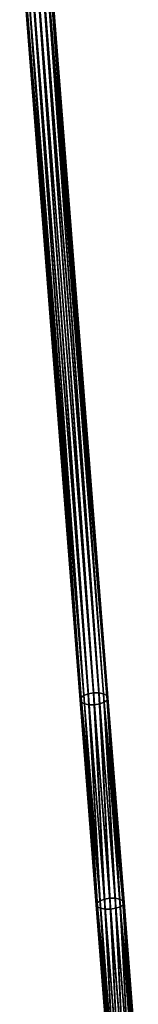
# Model space of a CAD drawing. Header units: millimetres. Extents: x 64 to 3333, y 103 to 3347.
# Tile 166 of 256: x 1827 to 1849, y 279 to 455. Entities that reach past the tile are written whole.
import ezdxf

# ---------------------------------------------------------------- set-up
doc = ezdxf.new("R2010")
doc.units = ezdxf.units.MM
doc.header["$LTSCALE"] = 25.4
doc.layers.get('0').update_dxf_attribs({"true_color": 0xff5454})

# ---------------------------------------------------------------- blocks, each defined once
blk = doc.blocks.new('SPIDER-6785-9743.STL')
at = {"color": 0}
mesh = blk.add_polyface(dxfattribs=at)
corners = [(1838.81, 333.9, 1353.29), (1828.77, 472.03, 1285.18), (1827.98, 471.72, 1284.7), (1839.6, 334.19, 1353.78)]
mesh.append_faces([[corners[k] for k in face] for face in [(0, 1, 2), (1, 0, 3)]], dxfattribs={"vtx0": -1, "color": 0})
mesh = blk.add_polyface(dxfattribs=at)
corners = [(1839.6, 334.19, 1353.78), (1829.71, 472.19, 1285.35), (1828.77, 472.03, 1285.18), (1840.55, 334.34, 1353.95)]
mesh.append_faces([[corners[k] for k in face] for face in [(0, 1, 2), (1, 0, 3)]], dxfattribs={"vtx0": -1, "color": 0})
mesh = blk.add_polyface(dxfattribs=at)
corners = [(1840.55, 334.34, 1353.95), (1830.67, 472.18, 1285.18), (1829.71, 472.19, 1285.35), (1841.51, 334.34, 1353.78)]
mesh.append_faces([[corners[k] for k in face] for face in [(0, 1, 2), (1, 0, 3)]], dxfattribs={"vtx0": -1, "color": 0})
mesh = blk.add_polyface(dxfattribs=at)
corners = [(1841.51, 334.34, 1353.78), (1831.5, 472, 1284.7), (1830.67, 472.18, 1285.18), (1842.33, 334.17, 1353.29)]
mesh.append_faces([[corners[k] for k in face] for face in [(0, 1, 2), (1, 0, 3)]], dxfattribs={"vtx0": -1, "color": 0})
mesh = blk.add_polyface(dxfattribs=at)
corners = [(1838.3, 333.51, 1352.55), (1827.31, 470.87, 1283.12), (1838.14, 333.09, 1351.68), (1827.46, 471.32, 1283.97)]
mesh.append_faces([[corners[k] for k in face] for face in [(0, 1, 2), (1, 0, 3)]], dxfattribs={"vtx0": -1, "color": 0})
mesh = blk.add_polyface(dxfattribs=at)
corners = [(1838.14, 333.09, 1351.68), (1827.53, 470.46, 1282.26), (1838.36, 332.71, 1350.82), (1827.31, 470.87, 1283.12)]
mesh.append_faces([[corners[k] for k in face] for face in [(0, 1, 2), (1, 0, 3)]], dxfattribs={"vtx0": -1, "color": 0})
mesh = blk.add_polyface(dxfattribs=at)
corners = [(1838.81, 333.9, 1353.29), (1827.46, 471.32, 1283.97), (1838.3, 333.51, 1352.55), (1827.98, 471.72, 1284.7)]
mesh.append_faces([[corners[k] for k in face] for face in [(0, 1, 2), (1, 0, 3)]], dxfattribs={"vtx0": -1, "color": 0})
mesh = blk.add_polyface(dxfattribs=at)
corners = [(1838.36, 332.71, 1350.82), (1828.1, 470.14, 1281.54), (1838.93, 332.41, 1350.08), (1827.53, 470.46, 1282.26)]
mesh.append_faces([[corners[k] for k in face] for face in [(0, 1, 2), (1, 0, 3)]], dxfattribs={"vtx0": -1, "color": 0})
mesh = blk.add_polyface(dxfattribs=at)
corners = [(1831.62, 470.42, 1281.54), (1841.66, 332.39, 1349.59), (1830.84, 470.11, 1281.06), (1842.45, 332.68, 1350.08)]
mesh.append_faces([[corners[k] for k in face] for face in [(0, 1, 2), (1, 0, 3)]], dxfattribs={"vtx0": -1, "color": 0})
mesh = blk.add_polyface(dxfattribs=at)
corners = [(1832.07, 471.68, 1283.97), (1842.33, 334.17, 1353.29), (1842.9, 333.87, 1352.55), (1831.5, 472, 1284.7)]
mesh.append_faces([[corners[k] for k in face] for face in [(0, 1, 2), (1, 0, 3)]], dxfattribs={"vtx0": -1, "color": 0})
mesh = blk.add_polyface(dxfattribs=at)
corners = [(1831.62, 470.42, 1281.54), (1842.97, 333.07, 1350.82), (1842.45, 332.68, 1350.08), (1832.14, 470.82, 1282.26)]
mesh.append_faces([[corners[k] for k in face] for face in [(0, 1, 2), (1, 0, 3)]], dxfattribs={"vtx0": -1, "color": 0})
mesh = blk.add_polyface(dxfattribs=at)
corners = [(1832.29, 471.27, 1283.12), (1842.9, 333.87, 1352.55), (1843.12, 333.49, 1351.68), (1832.07, 471.68, 1283.97)]
mesh.append_faces([[corners[k] for k in face] for face in [(0, 1, 2), (1, 0, 3)]], dxfattribs={"vtx0": -1, "color": 0})
mesh = blk.add_polyface(dxfattribs=at)
corners = [(1832.14, 470.82, 1282.26), (1843.12, 333.49, 1351.68), (1842.97, 333.07, 1350.82), (1832.29, 471.27, 1283.12)]
mesh.append_faces([[corners[k] for k in face] for face in [(0, 1, 2), (1, 0, 3)]], dxfattribs={"vtx0": -1, "color": 0})
mesh = blk.add_polyface(dxfattribs=at)
corners = [(1828.93, 469.96, 1281.06), (1838.93, 332.41, 1350.08), (1828.1, 470.14, 1281.54), (1839.75, 332.24, 1349.59)]
mesh.append_faces([[corners[k] for k in face] for face in [(0, 1, 2), (1, 0, 3)]], dxfattribs={"vtx0": -1, "color": 0})
mesh = blk.add_polyface(dxfattribs=at)
corners = [(1829.89, 469.95, 1280.89), (1839.75, 332.24, 1349.59), (1828.93, 469.96, 1281.06), (1840.71, 332.24, 1349.42)]
mesh.append_faces([[corners[k] for k in face] for face in [(0, 1, 2), (1, 0, 3)]], dxfattribs={"vtx0": -1, "color": 0})
mesh = blk.add_polyface(dxfattribs=at)
corners = [(1830.84, 470.11, 1281.06), (1840.71, 332.24, 1349.42), (1829.89, 469.95, 1280.89), (1841.66, 332.39, 1349.59)]
mesh.append_faces([[corners[k] for k in face] for face in [(0, 1, 2), (1, 0, 3)]], dxfattribs={"vtx0": -1, "color": 0})
mesh = blk.add_polyface(dxfattribs=at)
corners = [(1841.18, 296.83, 1368.93), (1838.14, 333.09, 1351.68), (1841.02, 296.45, 1368.04), (1838.3, 333.51, 1352.55)]
mesh.append_faces([[corners[k] for k in face] for face in [(0, 1, 2), (1, 0, 3)]], dxfattribs={"vtx0": -1, "color": 0})
mesh = blk.add_polyface(dxfattribs=at)
corners = [(1841.02, 296.45, 1368.04), (1838.36, 332.71, 1350.82), (1841.24, 296.09, 1367.16), (1838.14, 333.09, 1351.68)]
mesh.append_faces([[corners[k] for k in face] for face in [(0, 1, 2), (1, 0, 3)]], dxfattribs={"vtx0": -1, "color": 0})
mesh = blk.add_polyface(dxfattribs=at)
corners = [(1841.7, 297.19, 1369.67), (1838.3, 333.51, 1352.55), (1841.18, 296.83, 1368.93), (1838.81, 333.9, 1353.29)]
mesh.append_faces([[corners[k] for k in face] for face in [(0, 1, 2), (1, 0, 3)]], dxfattribs={"vtx0": -1, "color": 0})
mesh = blk.add_polyface(dxfattribs=at)
corners = [(1841.7, 297.19, 1369.67), (1839.6, 334.19, 1353.78), (1838.81, 333.9, 1353.29), (1842.49, 297.46, 1370.17)]
mesh.append_faces([[corners[k] for k in face] for face in [(0, 1, 2), (1, 0, 3)]], dxfattribs={"vtx0": -1, "color": 0})
mesh = blk.add_polyface(dxfattribs=at)
corners = [(1842.49, 297.46, 1370.17), (1840.55, 334.34, 1353.95), (1839.6, 334.19, 1353.78), (1843.44, 297.61, 1370.35)]
mesh.append_faces([[corners[k] for k in face] for face in [(0, 1, 2), (1, 0, 3)]], dxfattribs={"vtx0": -1, "color": 0})
mesh = blk.add_polyface(dxfattribs=at)
corners = [(1843.44, 297.61, 1370.35), (1841.51, 334.34, 1353.78), (1840.55, 334.34, 1353.95), (1844.4, 297.61, 1370.17)]
mesh.append_faces([[corners[k] for k in face] for face in [(0, 1, 2), (1, 0, 3)]], dxfattribs={"vtx0": -1, "color": 0})
mesh = blk.add_polyface(dxfattribs=at)
corners = [(1844.4, 297.61, 1370.17), (1842.33, 334.17, 1353.29), (1841.51, 334.34, 1353.78), (1845.22, 297.46, 1369.67)]
mesh.append_faces([[corners[k] for k in face] for face in [(0, 1, 2), (1, 0, 3)]], dxfattribs={"vtx0": -1, "color": 0})
mesh = blk.add_polyface(dxfattribs=at)
corners = [(1842.9, 333.87, 1352.55), (1845.22, 297.46, 1369.67), (1845.79, 297.19, 1368.93), (1842.33, 334.17, 1353.29)]
mesh.append_faces([[corners[k] for k in face] for face in [(0, 1, 2), (1, 0, 3)]], dxfattribs={"vtx0": -1, "color": 0})
mesh = blk.add_polyface(dxfattribs=at)
corners = [(1842.45, 332.68, 1350.08), (1845.84, 296.45, 1367.16), (1845.33, 296.1, 1366.41), (1842.97, 333.07, 1350.82)]
mesh.append_faces([[corners[k] for k in face] for face in [(0, 1, 2), (1, 0, 3)]], dxfattribs={"vtx0": -1, "color": 0})
mesh = blk.add_polyface(dxfattribs=at)
corners = [(1843.12, 333.49, 1351.68), (1845.79, 297.19, 1368.93), (1846, 296.84, 1368.04), (1842.9, 333.87, 1352.55)]
mesh.append_faces([[corners[k] for k in face] for face in [(0, 1, 2), (1, 0, 3)]], dxfattribs={"vtx0": -1, "color": 0})
mesh = blk.add_polyface(dxfattribs=at)
corners = [(1842.97, 333.07, 1350.82), (1846, 296.84, 1368.04), (1845.84, 296.45, 1367.16), (1843.12, 333.49, 1351.68)]
mesh.append_faces([[corners[k] for k in face] for face in [(0, 1, 2), (1, 0, 3)]], dxfattribs={"vtx0": -1, "color": 0})
mesh = blk.add_polyface(dxfattribs=at)
corners = [(1841.24, 296.09, 1367.16), (1838.93, 332.41, 1350.08), (1841.8, 295.82, 1366.41), (1838.36, 332.71, 1350.82)]
mesh.append_faces([[corners[k] for k in face] for face in [(0, 1, 2), (1, 0, 3)]], dxfattribs={"vtx0": -1, "color": 0})
mesh = blk.add_polyface(dxfattribs=at)
corners = [(1839.75, 332.24, 1349.59), (1841.8, 295.82, 1366.41), (1838.93, 332.41, 1350.08), (1842.63, 295.68, 1365.91)]
mesh.append_faces([[corners[k] for k in face] for face in [(0, 1, 2), (1, 0, 3)]], dxfattribs={"vtx0": -1, "color": 0})
mesh = blk.add_polyface(dxfattribs=at)
corners = [(1840.71, 332.24, 1349.42), (1842.63, 295.68, 1365.91), (1839.75, 332.24, 1349.59), (1843.59, 295.68, 1365.74)]
mesh.append_faces([[corners[k] for k in face] for face in [(0, 1, 2), (1, 0, 3)]], dxfattribs={"vtx0": -1, "color": 0})
mesh = blk.add_polyface(dxfattribs=at)
corners = [(1841.66, 332.39, 1349.59), (1843.59, 295.68, 1365.74), (1840.71, 332.24, 1349.42), (1844.54, 295.83, 1365.91)]
mesh.append_faces([[corners[k] for k in face] for face in [(0, 1, 2), (1, 0, 3)]], dxfattribs={"vtx0": -1, "color": 0})
mesh = blk.add_polyface(dxfattribs=at)
corners = [(1842.45, 332.68, 1350.08), (1844.54, 295.83, 1365.91), (1841.66, 332.39, 1349.59), (1845.33, 296.1, 1366.41)]
mesh.append_faces([[corners[k] for k in face] for face in [(0, 1, 2), (1, 0, 3)]], dxfattribs={"vtx0": -1, "color": 0})
mesh = blk.add_polyface(dxfattribs=at)
corners = [(1843.73, 264.34, 1381.54), (1841.02, 296.45, 1368.04), (1843.57, 264.01, 1380.64), (1841.18, 296.83, 1368.93)]
mesh.append_faces([[corners[k] for k in face] for face in [(0, 1, 2), (1, 0, 3)]], dxfattribs={"vtx0": -1, "color": 0})
mesh = blk.add_polyface(dxfattribs=at)
corners = [(1843.57, 264.01, 1380.64), (1841.24, 296.09, 1367.16), (1843.78, 263.71, 1379.73), (1841.02, 296.45, 1368.04)]
mesh.append_faces([[corners[k] for k in face] for face in [(0, 1, 2), (1, 0, 3)]], dxfattribs={"vtx0": -1, "color": 0})
mesh = blk.add_polyface(dxfattribs=at)
corners = [(1844.25, 264.65, 1382.31), (1841.18, 296.83, 1368.93), (1843.73, 264.34, 1381.54), (1841.7, 297.19, 1369.67)]
mesh.append_faces([[corners[k] for k in face] for face in [(0, 1, 2), (1, 0, 3)]], dxfattribs={"vtx0": -1, "color": 0})
mesh = blk.add_polyface(dxfattribs=at)
corners = [(1843.78, 263.71, 1379.73), (1841.8, 295.82, 1366.41), (1844.34, 263.49, 1378.97), (1841.24, 296.09, 1367.16)]
mesh.append_faces([[corners[k] for k in face] for face in [(0, 1, 2), (1, 0, 3)]], dxfattribs={"vtx0": -1, "color": 0})
mesh = blk.add_polyface(dxfattribs=at)
corners = [(1844.25, 264.65, 1382.31), (1842.49, 297.46, 1370.17), (1841.7, 297.19, 1369.67), (1845.05, 264.89, 1382.82)]
mesh.append_faces([[corners[k] for k in face] for face in [(0, 1, 2), (1, 0, 3)]], dxfattribs={"vtx0": -1, "color": 0})
mesh = blk.add_polyface(dxfattribs=at)
corners = [(1845.05, 264.89, 1382.82), (1843.44, 297.61, 1370.35), (1842.49, 297.46, 1370.17), (1846, 265.03, 1383)]
mesh.append_faces([[corners[k] for k in face] for face in [(0, 1, 2), (1, 0, 3)]], dxfattribs={"vtx0": -1, "color": 0})
mesh = blk.add_polyface(dxfattribs=at)
corners = [(1846, 265.03, 1383), (1844.4, 297.61, 1370.17), (1843.44, 297.61, 1370.35), (1846.96, 265.04, 1382.82)]
mesh.append_faces([[corners[k] for k in face] for face in [(0, 1, 2), (1, 0, 3)]], dxfattribs={"vtx0": -1, "color": 0})
mesh = blk.add_polyface(dxfattribs=at)
corners = [(1846.96, 265.04, 1382.82), (1845.22, 297.46, 1369.67), (1844.4, 297.61, 1370.17), (1847.78, 264.93, 1382.31)]
mesh.append_faces([[corners[k] for k in face] for face in [(0, 1, 2), (1, 0, 3)]], dxfattribs={"vtx0": -1, "color": 0})
mesh = blk.add_polyface(dxfattribs=at)
corners = [(1845.33, 296.1, 1366.41), (1847.07, 263.53, 1378.45), (1844.54, 295.83, 1365.91), (1847.87, 263.77, 1378.97)]
mesh.append_faces([[corners[k] for k in face] for face in [(0, 1, 2), (1, 0, 3)]], dxfattribs={"vtx0": -1, "color": 0})
mesh = blk.add_polyface(dxfattribs=at)
corners = [(1845.79, 297.19, 1368.93), (1847.78, 264.93, 1382.31), (1848.34, 264.7, 1381.54), (1845.22, 297.46, 1369.67)]
mesh.append_faces([[corners[k] for k in face] for face in [(0, 1, 2), (1, 0, 3)]], dxfattribs={"vtx0": -1, "color": 0})
mesh = blk.add_polyface(dxfattribs=at)
corners = [(1845.33, 296.1, 1366.41), (1848.39, 264.07, 1379.73), (1847.87, 263.77, 1378.97), (1845.84, 296.45, 1367.16)]
mesh.append_faces([[corners[k] for k in face] for face in [(0, 1, 2), (1, 0, 3)]], dxfattribs={"vtx0": -1, "color": 0})
mesh = blk.add_polyface(dxfattribs=at)
corners = [(1846, 296.84, 1368.04), (1848.34, 264.7, 1381.54), (1848.55, 264.4, 1380.64), (1845.79, 297.19, 1368.93)]
mesh.append_faces([[corners[k] for k in face] for face in [(0, 1, 2), (1, 0, 3)]], dxfattribs={"vtx0": -1, "color": 0})
mesh = blk.add_polyface(dxfattribs=at)
corners = [(1845.84, 296.45, 1367.16), (1848.55, 264.4, 1380.64), (1848.39, 264.07, 1379.73), (1846, 296.84, 1368.04)]
mesh.append_faces([[corners[k] for k in face] for face in [(0, 1, 2), (1, 0, 3)]], dxfattribs={"vtx0": -1, "color": 0})
mesh = blk.add_polyface(dxfattribs=at)
corners = [(1842.63, 295.68, 1365.91), (1844.34, 263.49, 1378.97), (1841.8, 295.82, 1366.41), (1845.17, 263.38, 1378.45)]
mesh.append_faces([[corners[k] for k in face] for face in [(0, 1, 2), (1, 0, 3)]], dxfattribs={"vtx0": -1, "color": 0})
mesh = blk.add_polyface(dxfattribs=at)
corners = [(1843.59, 295.68, 1365.74), (1845.17, 263.38, 1378.45), (1842.63, 295.68, 1365.91), (1846.13, 263.39, 1378.28)]
mesh.append_faces([[corners[k] for k in face] for face in [(0, 1, 2), (1, 0, 3)]], dxfattribs={"vtx0": -1, "color": 0})
mesh = blk.add_polyface(dxfattribs=at)
corners = [(1844.54, 295.83, 1365.91), (1846.13, 263.39, 1378.28), (1843.59, 295.68, 1365.74), (1847.07, 263.53, 1378.45)]
mesh.append_faces([[corners[k] for k in face] for face in [(0, 1, 2), (1, 0, 3)]], dxfattribs={"vtx0": -1, "color": 0})

msp = doc.modelspace()

# ---------------------------------------------------------------- block references
at = {"color": 250, "true_color": 0x262626}
msp.add_blockref('SPIDER-6785-9743.STL', (0, 0), dxfattribs=at)

doc.saveas('drawing.dxf')
